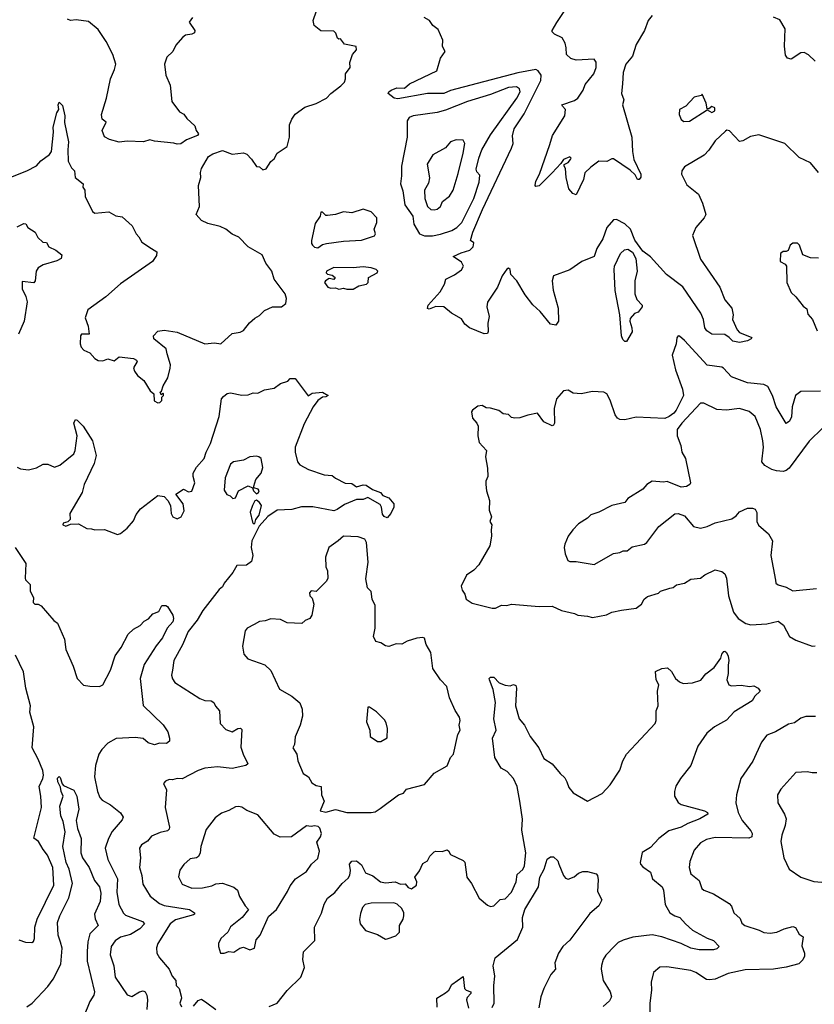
# Model space of a CAD drawing. Extents: x 1921360 to 2014538, y 768294 to 907744.
# Tile 182 of 256: x 1973370 to 1978288, y 801608 to 807701. Entities that reach past the tile are written whole.
import ezdxf

# ---------------------------------------------------------------- set-up
doc = ezdxf.new("R2010")
doc.units = 0

msp = doc.modelspace()

# ---------------------------------------------------------------- linework, layer by layer
at = {"layer": '0CON10XD'}
for points in [[(1975452.5, 807535), (1975379.5, 807549.5), (1975355, 807582.5), (1975345, 807580), (1975337, 807587), (1975327, 807617), (1975315, 807630), (1975235, 807632.9), (1975193.3, 807665), (1975187.1, 807695), (1975208, 807755)], [(1976815, 806617.5), (1976793.3, 806625), (1976768.8, 806655), (1976752.5, 806725), (1976749.2, 806779.2), (1976740, 806795), (1976740, 806805), (1976765, 806817.5), (1976778.8, 806835), (1976782.5, 806845), (1976775, 806852.5), (1976735, 806836.7), (1976719.3, 806810.7), (1976666.7, 806753.3), (1976585, 806673.8), (1976565, 806668.8), (1976560, 806675), (1976565, 806702.5), (1976587.5, 806745), (1976652.2, 806927.8), (1976667, 806985), (1976744.7, 807105), (1976748.8, 807145), (1976728.8, 807165), (1976726.7, 807175), (1976805, 807200), (1976824.3, 807215), (1976857.1, 807265), (1976870, 807300), (1976924.6, 807365), (1976938.7, 807405), (1976938.5, 807438.5), (1976926.3, 807456.3), (1976815, 807450), (1976780.9, 807460.9), (1976754.6, 807485), (1976752.2, 807527.8), (1976746.3, 807556.3), (1976728.3, 807588.3), (1976680.8, 807610.8), (1976666.2, 807625), (1976666.2, 807635), (1976695, 807684), (1976748.8, 807765)], [(1974439.1, 807715), (1974420, 807685), (1974454.4, 807635), (1974451.1, 807618.9), (1974435, 807610.6), (1974395.8, 807604.2), (1974378.3, 807591.7), (1974335.9, 807544.1), (1974318.8, 807505), (1974280.2, 807469.8), (1974265.6, 807425), (1974275, 807356.7), (1974302.2, 807295), (1974311.9, 807195), (1974360, 807130), (1974385.6, 807115.6), (1974405, 807088.8), (1974453.3, 807045), (1974463.3, 807015), (1974477.5, 806995), (1974470, 806985), (1974402.3, 806957.7), (1974366.6, 806933.4), (1974345, 806930), (1974325, 806937.5), (1974205, 806949.2), (1974175, 806957.8), (1974135.5, 806944.5), (1974035, 806948.6), (1973985, 806942.5), (1973925, 806959.2), (1973895, 806976.7), (1973880, 807015), (1973906.1, 807066.1), (1973880, 807085), (1973876.2, 807115), (1973908, 807215), (1973931.2, 807335), (1973957.1, 807392.9), (1973966, 807425), (1973945.9, 807485.9), (1973905.5, 807565.5), (1973855, 807641.2), (1973795, 807688.8), (1973719.7, 807699.7), (1973685, 807696), (1973665, 807703.3)], [(1978314.4, 806754.4), (1978265.3, 806815.3), (1978195, 806848.6), (1978105, 806935.5), (1977945, 806987.8), (1977892.6, 806977.4), (1977845, 806950.8), (1977825, 806948), (1977763, 807013), (1977747, 807017), (1977739.3, 807010.7), (1977675, 806950.8), (1977636.3, 806893.7), (1977607.4, 806862.6), (1977485, 806790), (1977468, 806765), (1977466, 806745), (1977498.9, 806678.9), (1977570.8, 806620.8), (1977595.8, 806565.8), (1977616.4, 806496.4), (1977606.7, 806475), (1977555.5, 806414.5), (1977534.3, 806365), (1977585, 806219.2), (1977702.9, 806045), (1977735, 805966.7), (1977778.8, 805915), (1977786, 805875), (1977782, 805845), (1977811.1, 805781.1), (1977826.2, 805766.2), (1977902.5, 805735), (1977897.5, 805725), (1977875, 805714.3), (1977825.7, 805704.3), (1977785, 805712.5), (1977761.4, 805735), (1977735, 805752.5), (1977655, 805754.3), (1977624, 805775), (1977611.1, 805795), (1977603.1, 805845), (1977585.9, 805885), (1977475, 806047.1), (1977372.9, 806125), (1977275, 806233.1), (1977227.8, 806267.8), (1977177.3, 806337.3), (1977150.8, 806405), (1977115, 806437.5), (1977065, 806464.3), (1977045, 806461.4), (1977005, 806414.4), (1976979.1, 806345), (1976942.9, 806285), (1976926.2, 806235), (1976849.5, 806205), (1976775, 806152.5), (1976673.5, 806116.5), (1976665.6, 806085), (1976672.9, 806027.1), (1976702.2, 805915), (1976705.7, 805835), (1976689.2, 805810.8), (1976655, 805817.1), (1976591.4, 805895), (1976545.4, 805935.4), (1976498.3, 805998.3), (1976447.5, 806085), (1976410, 806125), (1976406.1, 806156.1), (1976395, 806162.5), (1976385, 806157.5), (1976356.7, 806115), (1976328, 806045), (1976266.1, 805953.9), (1976261.2, 805925), (1976275.8, 805865), (1976267.5, 805822.5), (1976269.5, 805770.5), (1976265, 805760), (1976245, 805756.2), (1976153.3, 805795), (1976126.1, 805816.1), (1976105, 805848.8), (1976043.3, 805885), (1975995, 805923.3), (1975945, 805925.8), (1975905, 805908.8), (1975894.1, 805914.1), (1975898, 805935), (1975972.4, 806017.6), (1975999.2, 806065), (1976007.5, 806095), (1976061.7, 806121.7), (1976105, 806153.1), (1976116.7, 806175), (1976105, 806200), (1976053.3, 806235), (1976101.7, 806258.3), (1976156.7, 806275), (1976177.5, 806295), (1976180, 806320), (1976160, 806335), (1976175.8, 806385.8), (1976235, 806525.6), (1976414.6, 806905), (1976424.4, 806935), (1976421.2, 806981.2), (1976430.9, 807025), (1976492.6, 807117.4), (1976596, 807325), (1976597, 807357), (1976578.5, 807385), (1976565, 807392.2), (1976452.4, 807372.4), (1976037.3, 807262.7), (1975995, 807243.8), (1975895, 807244.6), (1975710.8, 807210.8), (1975687.5, 807215), (1975651.2, 807245), (1975654.7, 807255), (1975668.8, 807265), (1975705, 807279.5), (1975751.9, 807278.1), (1975782.2, 807305), (1975951.9, 807385), (1975975, 807463.3), (1976003.8, 807505), (1975986.7, 807535), (1975990, 807575), (1975960.7, 807640.7), (1975926.7, 807665), (1975905.8, 807695.8), (1975873.3, 807715)], [(1977283.8, 807726.2), (1977259.2, 807695), (1977236.6, 807633.4), (1977185, 807547.1), (1977162.5, 807475), (1977120.9, 807425), (1977105.4, 807375), (1977100.4, 807305), (1977095.6, 807245), (1977109.5, 807205), (1977101.8, 807175), (1977159.4, 806975), (1977163.2, 806885), (1977171.8, 806835), (1977214.3, 806745), (1977214.2, 806725.8), (1977205, 806712.5), (1977195, 806712.5), (1977180.2, 806740.2), (1977148.9, 806768.9), (1977045, 806839.2), (1977035, 806840), (1977005, 806822.5), (1976955, 806825.7), (1976905, 806789.2), (1976867.7, 806752.3), (1976858.8, 806711.2), (1976815, 806617.5)], [(1978292.9, 807445), (1978252.7, 807482.7), (1978225, 807496.9), (1978205, 807496.1), (1978145.8, 807455.8), (1978122.9, 807462.9), (1978111.1, 807481.1), (1978103.1, 807536.9), (1978108.5, 807645), (1978075, 807700.6), (1978035, 807716.7)], [(1973305, 806722), (1973415, 806765.8), (1973474.3, 806795.7), (1973501.7, 806828.3), (1973555, 806866.2), (1973567.5, 806885), (1973580, 807005), (1973577.5, 807035), (1973600, 807125), (1973612.5, 807145), (1973607.5, 807175), (1973615, 807190), (1973635, 807170), (1973650, 807105), (1973648.1, 807065), (1973673.1, 806945), (1973667.1, 806895), (1973669.2, 806825), (1973690, 806785), (1973708.8, 806765), (1973713.8, 806725), (1973763.8, 806685), (1973761.2, 806665), (1973773.3, 806645), (1973775.9, 806605.9), (1973820.8, 806515), (1973835, 806504.3), (1973921.3, 806511.3), (1973965, 806487.8), (1974005, 806480.5), (1974065.8, 806425), (1974090, 806375), (1974107.9, 806357.9), (1974126.2, 806325), (1974185, 806286), (1974218.8, 806265), (1974217.7, 806242.3), (1974191.2, 806205), (1973994.6, 806065.4), (1973903.7, 805986.3), (1973791.2, 805905), (1973776.2, 805855), (1973794.4, 805805), (1973800, 805755), (1973752.5, 805755), (1973746.7, 805745), (1973744.2, 805694.2), (1973750, 805675), (1973767.5, 805655), (1973805, 805640), (1973834.5, 805604.5), (1973855, 805592), (1973885, 805590.8), (1973915, 805602), (1973955, 805590), (1973985, 805613.8), (1974075, 805603.3), (1974092.5, 805595), (1974096.7, 805585), (1974073.9, 805546.1), (1974080, 805525), (1974098.3, 805498.3), (1974138.3, 805468.3), (1974177.5, 805405), (1974200, 805385), (1974203, 805343), (1974225, 805330), (1974238.3, 805331.7), (1974250, 805345), (1974250, 805365), (1974260, 805375), (1974260, 805385), (1974255, 805390), (1974245, 805380), (1974240, 805395), (1974248.3, 805401.7), (1974257.5, 805435), (1974286.2, 805485), (1974302, 805545), (1974303.8, 805565), (1974283, 805633), (1974276.2, 805665), (1974200, 805725), (1974198, 805745), (1974225, 805774.2), (1974265, 805779.5), (1974345, 805767.9), (1974515, 805695.7), (1974575, 805700.8), (1974615, 805696), (1974685, 805760), (1974735, 805767.5), (1974755, 805777.5), (1974792.5, 805825), (1974825.7, 805854.3), (1974855, 805870), (1974885, 805901.2), (1974935, 805924), (1974990, 805925), (1975017.5, 805945), (1975022.5, 805975), (1975012.5, 806005), (1974944.7, 806094.7), (1974931.1, 806145), (1974893.3, 806193.3), (1974870, 806245), (1974785, 806294.4), (1974725.5, 806355.5), (1974684.5, 806374.5), (1974645, 806403.8), (1974610.5, 806420.5), (1974535, 806438.8), (1974495, 806457.5), (1974463.3, 806495), (1974482.5, 806545), (1974476.2, 806675), (1974491.2, 806725), (1974488.8, 806755), (1974495, 806780), (1974538.8, 806855), (1974565, 806871.2), (1974625, 806891.2), (1974685, 806868.8), (1974755, 806877.5), (1974775, 806868), (1974805, 806838), (1974835, 806792.5), (1974855, 806790), (1974875, 806772.5), (1974895, 806777.5), (1974925, 806823.3), (1974945, 806840), (1974964.2, 806875), (1975025, 806916.2), (1975040, 806975), (1975039.9, 807050.1), (1975053.8, 807086.2), (1975074.7, 807115.3), (1975135, 807159), (1975205, 807183), (1975269.2, 807215), (1975295.8, 807245), (1975358.7, 807291.3), (1975380, 807315), (1975387.5, 807335), (1975386.2, 807365), (1975416.2, 807405), (1975413.9, 807436.1), (1975430, 807485), (1975453.8, 807515), (1975452.5, 807535)], [(1975875, 806362.8), (1975925, 806364.3), (1975975, 806373), (1976044.4, 806395.6), (1976075.9, 806414.1), (1976106.1, 806445), (1976180.6, 806595), (1976214.7, 806695), (1976218.5, 806738.5), (1976199.1, 806759.1), (1976194.6, 806775), (1976211.2, 806845), (1976230.8, 806895), (1976285, 806987.9), (1976446.6, 807215), (1976466.8, 807255), (1976463, 807273), (1976445, 807284.6), (1976395, 807280.5), (1976285, 807238.9), (1976141.4, 807195), (1976005, 807141.2), (1975955, 807126.9), (1975804.7, 807105.3), (1975780, 807095), (1975768.8, 807075), (1975768.4, 806975), (1975732.8, 806795), (1975733.6, 806735), (1975726.5, 806685), (1975741.9, 806641.9), (1975753.4, 806555), (1975802.5, 806485), (1975810.4, 806435), (1975845, 806376.7), (1975875, 806362.8)], [(1977481.7, 807071.7), (1977515, 807074), (1977625, 807142.5), (1977655, 807127.5), (1977672.5, 807137.5), (1977672.5, 807155), (1977655, 807163.3), (1977635, 807150), (1977625, 807150), (1977620, 807185), (1977595, 807240), (1977587.5, 807232.5), (1977545, 807222.5), (1977492.5, 807165), (1977454, 807145), (1977451.2, 807115), (1977464.1, 807084.1), (1977481.7, 807071.7)], [(1975935, 806523.3), (1975955, 806528.9), (1975975, 806544.3), (1975986.9, 806575), (1976030.6, 806609.4), (1976052.4, 806645), (1976085, 806748.8), (1976114.5, 806875), (1976125.5, 806935), (1976115, 806955.5), (1976072.5, 806957.5), (1976036.2, 806945), (1976005, 806907.5), (1975927.5, 806865), (1975892.3, 806807.7), (1975907, 806723), (1975900.8, 806689.2), (1975876.2, 806645), (1975876.9, 806595), (1975893.3, 806545), (1975915, 806526.9), (1975935, 806523.3)], [(1975215, 806290), (1975245, 806308.8), (1975270, 806315), (1975375, 806330), (1975485, 806337.3), (1975565.9, 806364.1), (1975572.5, 806375), (1975563.3, 806405), (1975580, 806445), (1975580, 806475), (1975545, 806511.9), (1975495, 806528.8), (1975425, 806506.5), (1975375, 806511.1), (1975325.3, 806494.7), (1975275, 806490), (1975265, 806490), (1975245, 806510), (1975235, 806510), (1975230, 806485), (1975199.7, 806440.3), (1975176.7, 806335), (1975176.7, 806315), (1975183.3, 806305), (1975195, 806293.8), (1975215, 806290)], [(1973355, 806418.8), (1973395, 806440), (1973408.3, 806438.3), (1973420, 806415), (1973465, 806386.7), (1973482.7, 806352.7), (1973512.5, 806325), (1973535, 806322.5), (1973550, 806295), (1973594.4, 806274.4), (1973630, 806245), (1973626.4, 806223.6), (1973599.3, 806209.3), (1973515, 806184), (1973483.8, 806165), (1973471.2, 806145), (1973466, 806085), (1973457.5, 806072.5), (1973385, 806080), (1973386, 806035), (1973409, 805989), (1973415.9, 805955), (1973398.2, 805835), (1973362.5, 805755)], [(1978315, 806226.2), (1978265, 806226.7), (1978217.5, 806245), (1978197.5, 806305), (1978185, 806317.5), (1978155, 806317.5), (1978140, 806305), (1978126.4, 806273.6), (1978115, 806266.7), (1978095, 806266.7), (1978080, 806255), (1978077.5, 806205), (1978108.3, 806188.3), (1978116.4, 806176.4), (1978118.8, 806075), (1978145, 806012.5), (1978175, 805986.7), (1978218.8, 805928.8), (1978242.3, 805912.3), (1978248.3, 805878.3), (1978278, 805845), (1978306.7, 805775)], [(1977125, 805710), (1977115, 805710), (1977102.7, 805722.7), (1977096, 805745), (1977084.6, 805875), (1977056.7, 806025), (1977049.1, 806155), (1977052.7, 806175), (1977089.2, 806255), (1977113.3, 806276.7), (1977135, 806280.7), (1977163.3, 806263.3), (1977184.1, 806224.1), (1977191.8, 806145), (1977178.1, 806085), (1977177.3, 806005), (1977190.3, 805970.3), (1977223.3, 805935), (1977222.5, 805925), (1977198.8, 805891.2), (1977175, 805882.5), (1977148.1, 805851.9), (1977145.7, 805835), (1977159.2, 805795), (1977160.7, 805769.3), (1977125, 805710)], [(1975395, 806033.3), (1975435, 806033.8), (1975470, 806055), (1975517.5, 806065), (1975527.5, 806075), (1975530, 806105), (1975583.3, 806135), (1975586.2, 806145), (1975576.7, 806155), (1975545, 806165.5), (1975495, 806171.1), (1975435, 806165.5), (1975315, 806167.1), (1975270, 806145), (1975266.7, 806135), (1975275, 806126.7), (1975305, 806119.2), (1975323.3, 806105), (1975315, 806093.8), (1975285, 806098.8), (1975262.5, 806085), (1975257.5, 806075), (1975276.4, 806046.4), (1975295, 806040), (1975325, 806042.5), (1975345, 806033.3), (1975375, 806040), (1975395, 806033.3)], [(1978327.2, 805402.8), (1978205, 805400), (1978172.5, 805375), (1978151.2, 805305), (1978147.3, 805242.7), (1978135, 805216), (1978115, 805201.2), (1978051.8, 805305), (1978029.1, 805375), (1978000.6, 805430.6), (1977975, 805444.4), (1977875, 805454.1), (1977775, 805491.4), (1977726.9, 805545), (1977715, 805550.9), (1977625, 805563.1), (1977485, 805716.5), (1977455, 805742.9), (1977445, 805744), (1977436.9, 805733.1), (1977433.2, 805695), (1977407.6, 805625), (1977429.8, 805535), (1977472.4, 805415), (1977479.3, 805375), (1977434, 805285), (1977419.2, 805265), (1977390.8, 805245), (1977362.5, 805232.5), (1977185, 805241.1), (1977115.2, 805224.8), (1977085, 805226.9), (1977070, 805235), (1977054.8, 805255), (1977025, 805347.1), (1977005, 805385.7), (1976985, 805396.9), (1976915, 805400), (1976845, 805386.2), (1976795, 805390), (1976765, 805409.2), (1976736.7, 805405), (1976692.9, 805355), (1976678, 805295), (1976680, 805205), (1976675, 805192.5), (1976665, 805186.7), (1976615, 805212), (1976575, 805266.2), (1976515, 805254.4), (1976465, 805236.9), (1976435, 805234.4), (1976415, 805240), (1976395, 805257.1), (1976362.3, 805262.3), (1976335, 805282.5), (1976285, 805297.5), (1976258.3, 805298.3), (1976233, 805313), (1976205, 805310), (1976172.5, 805285), (1976167.5, 805275), (1976172.5, 805235), (1976200, 805205), (1976207.5, 805185), (1976206.2, 805125), (1976214.2, 805084.2), (1976260, 805035), (1976253.3, 804995), (1976266, 804925), (1976267.1, 804875), (1976256, 804845), (1976256, 804825), (1976260, 804785), (1976278.8, 804725), (1976276.2, 804665), (1976291.2, 804625), (1976280, 804595), (1976292.5, 804575), (1976287.5, 804545), (1976291.2, 804505), (1976280.8, 804445), (1976211.5, 804328.5), (1976181.2, 804295), (1976135, 804263.3), (1976102, 804195), (1976109.7, 804169.7), (1976126.2, 804145), (1976133.8, 804115), (1976170.5, 804090.5), (1976295, 804058.8), (1976315, 804060), (1976351.7, 804078.3), (1976385, 804075.8), (1976415, 804083.8), (1976585, 804070.6), (1976665, 804071.5), (1976724, 804044), (1976805, 804025.6), (1976825.5, 804015.5), (1976885, 804010.6), (1976915, 804001.9), (1977002.7, 804017.3), (1977035, 804034), (1977095, 804047.5), (1977185, 804058.6), (1977218.8, 804085), (1977236.2, 804115), (1977255, 804132), (1977325, 804152.5), (1977336.4, 804163.6), (1977395, 804183.8), (1977415, 804186.2), (1977436.1, 804203.9), (1977485, 804214), (1977525, 804238), (1977585, 804246), (1977610, 804265), (1977675, 804296.2), (1977715.8, 804285.8), (1977735, 804272), (1977745.4, 804245.4), (1977757.5, 804135), (1977787.8, 804035), (1977817.1, 803995), (1977865, 803963.6), (1977895, 803955.5), (1977995, 803962.3), (1978065, 803979.6), (1978096.9, 803955), (1978135, 803884), (1978175, 803861.2), (1978275, 803824.5), (1978294.4, 803825.6)], [(1973355, 804931.9), (1973375, 804922.2), (1973425, 804915.7), (1973473.2, 804926.8), (1973515, 804950), (1973545, 804950), (1973585, 804932.5), (1973618.8, 804945), (1973704.2, 805015), (1973714.3, 805035), (1973726.3, 805126.3), (1973705.8, 805204.2), (1973715, 805227.5), (1973725, 805223.3), (1973762.5, 805185), (1973821.4, 805095), (1973843.5, 805005), (1973831.1, 804955), (1973768.6, 804825), (1973757.5, 804775), (1973681.2, 804645), (1973681.7, 804608.3), (1973667, 804593), (1973640, 804585), (1973637.5, 804575), (1973655, 804566.7), (1973685, 804580), (1973735, 804580.8), (1973785, 804552), (1973815, 804551.2), (1973835, 804543.8), (1973895, 804546), (1973975, 804516.2), (1973995, 804521.2), (1974035.8, 804554.2), (1974075, 804600), (1974091.7, 804638.3), (1974118.8, 804675), (1974225, 804755.8), (1974265, 804750), (1974287.5, 804725), (1974302.5, 804695), (1974306.7, 804645), (1974318.8, 804625), (1974345, 804612), (1974370, 804625), (1974388.3, 804661.7), (1974380.9, 804705), (1974337.5, 804765), (1974383.8, 804796.2), (1974415, 804778.8), (1974435, 804782.5), (1974453.8, 804835), (1974443.1, 804875), (1974444.4, 804895), (1974465, 804932), (1974511.9, 804985), (1974524.4, 805025), (1974552, 805078), (1974604.2, 805245.8), (1974618.8, 805355), (1974630.5, 805369.5), (1974655, 805386.7), (1974675, 805391.2), (1974745, 805376.9), (1974785, 805379.2), (1974815, 805391.4), (1974845, 805390.6), (1974885, 805410), (1974945, 805421.2), (1974985, 805450), (1975030, 805465), (1975045, 805480), (1975075, 805480), (1975155, 805373.3), (1975180.3, 805389.7), (1975245, 805396), (1975280, 805375), (1975265, 805366.7), (1975245, 805366), (1975214.7, 805345.3), (1975186, 805305), (1975130, 805200), (1975074.2, 805055), (1975074.4, 805024.4), (1975088.6, 804965), (1975105, 804947.1), (1975157, 804917), (1975255, 804883.8), (1975305, 804880), (1975323.9, 804863.9), (1975385, 804833.8), (1975425, 804831.2), (1975455, 804810), (1975495, 804822), (1975515, 804821.2), (1975554.3, 804794.3), (1975602.5, 804775), (1975617.5, 804757.5), (1975655, 804741.2), (1975686, 804705), (1975686, 804685), (1975667.1, 804645), (1975645, 804619.2), (1975625, 804625.8), (1975615, 804642), (1975610, 804685), (1975600.9, 804700.9), (1975525, 804744.6), (1975495, 804732), (1975472.7, 804732.8), (1975455, 804731.1), (1975379.5, 804700.5), (1975335, 804669.4), (1975315, 804662.2), (1975185, 804686.8), (1975115, 804686.2), (1975055, 804669.4), (1974963.9, 804666.1), (1974905, 804627.5), (1974852.5, 804567.5), (1974806.2, 804475), (1974802, 804435), (1974814, 804385), (1974805, 804347.5), (1974774.1, 804325.9), (1974715, 804324), (1974689.2, 804280.8), (1974636, 804215), (1974625, 804191.2), (1974604.4, 804175.6), (1974504.6, 804045), (1974468.5, 803985), (1974412.9, 803915), (1974377.6, 803832.4), (1974324.4, 803735), (1974315.8, 803675.8)], [(1978342, 805175), (1978256.3, 805093.7), (1978131.9, 804925), (1978115, 804911.1), (1978095, 804905.6), (1978055, 804908.9), (1978025, 804917.5), (1977982.4, 804942.4), (1977962.9, 804965), (1977974.2, 805055), (1977970.6, 805095), (1977954.4, 805165), (1977922.2, 805245), (1977885, 805275.5), (1977825.6, 805294.4), (1977745, 805285.5), (1977685, 805289.5), (1977605, 805328.1), (1977585, 805328.1), (1977468.8, 805205), (1977440.5, 805165), (1977439.4, 805125), (1977461.9, 805065), (1977469.2, 805025), (1977490.8, 804985), (1977522.5, 804835), (1977517.5, 804825), (1977497.3, 804812.7), (1977465, 804808), (1977377, 804843), (1977355, 804838.8), (1977285, 804846.2), (1977252.5, 804825), (1977227.5, 804795), (1977135, 804737.5), (1977115, 804713.3), (1977035.9, 804694.1), (1976955, 804653.8), (1976905, 804636.7), (1976885, 804616.7), (1976828.3, 804581.7), (1976793.3, 804545), (1976764.1, 804505.9), (1976743.3, 804455), (1976740, 804435), (1976746.7, 804395), (1976763.8, 804355), (1976775, 804347.5), (1976815, 804348.8)], [(1974688.3, 804738.3), (1974705, 804742.5), (1974725, 804786.2), (1974785, 804816.7), (1974810, 804805), (1974816.7, 804785), (1974835, 804766.7), (1974848.8, 804775), (1974852, 804785), (1974846, 804795), (1974820, 804805), (1974820, 804815), (1974831.2, 804855), (1974864, 804895), (1974875, 804930), (1974863.8, 804985), (1974851.2, 804995), (1974835, 805000), (1974795, 804995.6), (1974755, 804974.4), (1974694, 804965), (1974675, 804950.8), (1974641.2, 804865), (1974635, 804790), (1974651.7, 804761.7), (1974673.6, 804753.6), (1974688.3, 804738.3)], [(1974815, 804582.5), (1974825, 804583.3), (1974832.5, 804607.5), (1974852.5, 804635), (1974866, 804695), (1974853.9, 804713.9), (1974835, 804727.5), (1974825, 804722.5), (1974810, 804695), (1974797.3, 804652.7), (1974811.2, 804591.2), (1974815, 804582.5)], [(1976815, 804348.8), (1976925, 804328.8), (1977045, 804397.5), (1977085, 804403.8), (1977105, 804414), (1977130, 804415), (1977161.3, 804438.7), (1977237.5, 804455), (1977251.2, 804465), (1977325.6, 804564.4), (1977425, 804644), (1977445.8, 804645.8), (1977485, 804631.2), (1977540, 804565), (1977585, 804554.3), (1977625.5, 804564.5), (1977675, 804586.9), (1977777.6, 804612.4), (1977805, 804630.8), (1977826.2, 804655), (1977875, 804678), (1977905, 804678), (1977921.7, 804671.7), (1977932.3, 804652.3), (1977932.9, 804595), (1977942.4, 804572.4), (1978005, 804519.2), (1978030.6, 804475), (1978018.8, 804385), (1978047.3, 804232.7), (1978051.2, 804215), (1978065, 804203.8), (1978115, 804188.8), (1978155, 804167.1), (1978301.7, 804181.7)], [(1975545, 802794.4), (1975570.3, 802799.7), (1975601.4, 802818.6), (1975715, 802904), (1975745, 802914), (1975765, 802940), (1975875, 802968), (1975935, 803037.5), (1976015, 803084.2), (1976036.2, 803135), (1976055, 803156.7), (1976082.1, 803277.9), (1976096, 803305), (1976090.6, 803335), (1976096.9, 803365), (1976092.9, 803385), (1976065.8, 803425.8), (1976030, 803505), (1976014.2, 803575), (1975975.7, 803615), (1975927.5, 803685), (1975915.7, 803785.7), (1975885.5, 803835.5), (1975875, 803873.3), (1975865, 803878.8), (1975827.3, 803872.7), (1975767.5, 803855), (1975735, 803837.5), (1975700.7, 803839.3), (1975655, 803822.5), (1975635, 803826), (1975605, 803844), (1975575, 803854), (1975560.8, 803885), (1975570, 803935), (1975569.4, 804075), (1975552.5, 804115), (1975545, 804162.5), (1975523.8, 804185), (1975511.7, 804241.7), (1975526.9, 804345), (1975517.1, 804465), (1975505.8, 804485.8), (1975465, 804500), (1975373.3, 804505), (1975341.2, 804475), (1975283.1, 804435), (1975263.1, 804375), (1975264, 804315), (1975275, 804290), (1975277, 804243), (1975266.4, 804223.6), (1975205, 804162.5), (1975175, 804167.5), (1975164, 804155), (1975166.7, 804135), (1975180.7, 804120.7), (1975191.2, 804085), (1975178, 804015), (1975166.7, 803995), (1975137.7, 803982.3), (1975115.8, 803964.2), (1975025, 803969.2), (1974985, 803990), (1974925, 803994.2), (1974889.7, 803980.3), (1974855, 803976), (1974821.9, 803958.1), (1974777.5, 803935), (1974765, 803920), (1974748.8, 803825), (1974756.7, 803775), (1974782.5, 803745), (1974888.1, 803708.1), (1974924.4, 803674.4), (1974977.5, 803557.5), (1975055, 803514.2), (1975104.5, 803474.5), (1975118.1, 803435), (1975119.8, 803390.2), (1975105.4, 803334.6), (1975076.1, 803263.9), (1975070, 803215), (1975061.2, 803195), (1975085.6, 803155), (1975092.5, 803115), (1975125, 803036.2), (1975158, 803015), (1975178.7, 802978.7), (1975205, 802962.9), (1975236.2, 802955), (1975237.5, 802905), (1975253.8, 802865), (1975230, 802805), (1975265, 802796), (1975325, 802813.8), (1975395, 802795.5), (1975545, 802794.4)], [(1973341.5, 804435), (1973408.2, 804335), (1973403.5, 804245), (1973405.8, 804235), (1973435.6, 804205.6), (1973435.6, 804165), (1973454.5, 804124.5), (1973453.9, 804093.9), (1973464, 804085), (1973485, 804083.3), (1973502.8, 804072.8), (1973582.3, 803982.3), (1973605, 803966.7), (1973647.3, 803867.3), (1973655, 803803.3), (1973701.1, 803701.1), (1973726.8, 803625), (1973765, 803583.6), (1973805, 803576.7), (1973865, 803574.6), (1973884.5, 803585.5), (1973931.8, 803675), (1973961.1, 803765), (1973997.5, 803815), (1974040.8, 803899.2), (1974075, 803930), (1974115, 803951.9), (1974140.9, 803979.2), (1974167.7, 803992.3), (1974195, 804023.4), (1974232.2, 804037.8), (1974250, 804075), (1974275, 804075.6), (1974285, 804069.2), (1974317.9, 804015), (1974322.3, 803995), (1974317.5, 803975), (1974282.7, 803935), (1974254, 803875), (1974215, 803826.5), (1974139.7, 803710.3), (1974116.1, 803625), (1974135, 803456), (1974257.6, 803337.6), (1974286.2, 803295), (1974298.1, 803255), (1974296.7, 803236.7), (1974277.9, 803222.1), (1974235, 803223.8), (1974205, 803214.1), (1974166, 803225), (1974133.3, 803253.3), (1974085, 803259.1), (1973967.1, 803252.9), (1973915, 803223.1), (1973877.5, 803185), (1973860, 803155), (1973838.6, 803085), (1973832.9, 803015), (1973850.9, 802925), (1973866.7, 802886.7), (1973880.8, 802870.8), (1973931.7, 802841.7), (1973995, 802793.8), (1974010, 802765), (1974005, 802750), (1973943.2, 802676.8), (1973918.9, 802635), (1973900, 802575), (1973916.5, 802505), (1973974.6, 802385), (1973971.9, 802301.9), (1973983.6, 802225), (1974011.9, 802171.9), (1974025, 802158.9), (1974131.1, 802121.1), (1974142.2, 802105), (1974113.8, 802075), (1974055, 802040.5), (1973995, 802022.4), (1973960, 802000), (1973935.4, 801965), (1973929.1, 801915), (1973952.5, 801845), (1973961.1, 801775), (1974035, 801666.7), (1974065, 801656), (1974111.2, 801685), (1974135, 801691.4), (1974145.7, 801685), (1974156.4, 801665), (1974161.5, 801635), (1974156.9, 801575)], [(1974913.3, 801595), (1974964.2, 801615.8), (1975025, 801694.3), (1975110.8, 801775), (1975133.1, 801835), (1975123.1, 801885), (1975127.7, 801932.3), (1975196.8, 802003.2), (1975194.6, 802085.4), (1975238.5, 802171.5), (1975255, 802227.5), (1975275, 802264), (1975321.2, 802298.8), (1975365.7, 802355), (1975402.3, 802387.7), (1975413, 802407), (1975418.1, 802435), (1975411.9, 802475), (1975425, 802493.8), (1975455, 802496.2), (1975485, 802470), (1975511.1, 802421.1), (1975555, 802402), (1975603.6, 802366.4), (1975635, 802360), (1975695, 802365.7), (1975727.7, 802352.3), (1975755, 802353.3), (1975775, 802330), (1975795, 802323.3), (1975826.2, 802345), (1975828.8, 802365), (1975816.7, 802395), (1975845.6, 802434.4), (1975865, 802480), (1975895, 802496.7), (1975908, 802525), (1975935, 802551.2), (1975946.4, 802556.4), (1975985, 802553.8), (1976015, 802563.3), (1976025, 802557.5), (1976037.5, 802535), (1976115, 802498), (1976125, 802486.7), (1976137.5, 802395), (1976165.8, 802355), (1976214.5, 802264.5), (1976265, 802221.2), (1976285, 802214), (1976305, 802218), (1976345, 802256.2), (1976375, 802260), (1976415, 802302.9), (1976443.1, 802365), (1976448.3, 802411.7), (1976485, 802441.9), (1976495.4, 802465), (1976503.8, 802545), (1976477.8, 802685), (1976482.7, 802752.7), (1976466, 802865), (1976448.5, 802955), (1976425.5, 803005), (1976388.3, 803048.3), (1976349.2, 803069.2), (1976310.4, 803135), (1976296.2, 803255), (1976319.6, 803305), (1976304.4, 803375), (1976314.4, 803475), (1976301.4, 803555), (1976278, 803615), (1976276.7, 803625), (1976285, 803633.3), (1976305, 803632.5), (1976338.3, 803598.3), (1976375, 803582), (1976405, 803578.8), (1976427.5, 803587.5), (1976440.8, 803580.8), (1976445.7, 803565), (1976439.4, 803455), (1976461.2, 803375), (1976494, 803335), (1976529.2, 803265), (1976582.9, 803195), (1976615, 803128.8), (1976665, 803096.2), (1976715, 803036), (1976745, 803010), (1976756.5, 802985), (1976768.9, 802948.9), (1976795, 802917.5), (1976885, 802864), (1976975, 802911.9), (1977025, 802965.6), (1977085, 803057.5), (1977102.8, 803115), (1977125, 803156.7), (1977304.3, 803345.7), (1977310, 803365), (1977310, 803425), (1977322, 803455), (1977318.6, 803545), (1977325.6, 803585), (1977308.8, 803615), (1977305, 803666.7), (1977345, 803686), (1977379.3, 803689.3), (1977405, 803667.5), (1977430, 803625), (1977455, 803603.3), (1977476.4, 803593.6), (1977535, 803596.7), (1977586, 803614), (1977616.4, 803653.6), (1977667.6, 803692.4), (1977709.7, 803750.3), (1977716, 803775), (1977728.3, 803791.7), (1977735, 803793.8), (1977745, 803786), (1977755, 803762.5), (1977759.4, 803735), (1977754.4, 803705.6), (1977755.5, 803654.5), (1977748, 803615), (1977760, 803585), (1977775, 803578.8), (1977835, 803583.3), (1977886.4, 803573.6), (1977915, 803578), (1977940, 803565), (1977952.5, 803545), (1977920, 803515), (1977903.8, 803485), (1977792, 803418), (1977745, 803365.7), (1977670.8, 803325), (1977623.5, 803286.5), (1977567.8, 803205), (1977524.4, 803085), (1977460, 803005), (1977431.7, 802958.3), (1977422.4, 802925), (1977423.2, 802895), (1977446, 802856), (1977465, 802843.6), (1977608.8, 802805), (1977628, 802795), (1977628.8, 802785), (1977580, 802755), (1977505, 802726.1), (1977465, 802703.8), (1977388.3, 802681.7), (1977326, 802635), (1977275, 802578.8), (1977223.2, 802546.8), (1977210, 802485), (1977213.3, 802475), (1977227.7, 802457.7), (1977275, 802426), (1977287.1, 802385), (1977346, 802335), (1977354.7, 802315), (1977365.4, 802225), (1977393.3, 802175), (1977425, 802155.5), (1977456, 802146), (1977490.5, 802105), (1977535, 802066.9), (1977625, 802017.5), (1977665, 802002.5), (1977699.2, 801965), (1977685, 801950.6), (1977665, 801944.4), (1977575.4, 801944.6), (1977525, 801955.8), (1977464.8, 801984.8), (1977345, 802025.3), (1977285, 802038.8), (1977165, 802022.9), (1977105, 802005.8), (1977075, 801990), (1977051.3, 801968.7), (1976998.3, 801911.7), (1976982.5, 801885), (1976971.3, 801848.7), (1976968.6, 801825), (1976982.2, 801755), (1977024.4, 801685), (1977032.2, 801655), (1977020, 801630), (1976981.2, 801595)], [(1973365, 802007.5), (1973405, 801992.5), (1973445, 801991.2), (1973455, 801997.5), (1973462, 802015), (1973464.4, 802085), (1973478.5, 802135), (1973582.3, 802345), (1973575.3, 802455), (1973541.4, 802531.4), (1973514.5, 802565), (1973485.6, 802615), (1973456.9, 802636.9), (1973506, 802825), (1973501.5, 802895), (1973490, 802955), (1973513.9, 803005), (1973516.8, 803025), (1973512.4, 803055), (1973485, 803125.8), (1973447.5, 803195), (1973458.2, 803325), (1973433.1, 803415), (1973436.4, 803455), (1973408.9, 803565), (1973392.7, 803665), (1973345, 803768.8)], [(1974315.8, 803675.8), (1974308.9, 803645), (1974315, 803621.2), (1974329.8, 803599.8), (1974485, 803501.2), (1974515, 803488.8), (1974555, 803485.8), (1974571.2, 803475), (1974581.9, 803451.9), (1974606.2, 803425), (1974610.8, 803345), (1974645, 803308), (1974685, 803294), (1974720, 803315), (1974735.8, 803315.8), (1974745, 803307.5), (1974739.7, 803199.7), (1974752.9, 803155), (1974782.5, 803095), (1974770, 803085), (1974685, 803066.9), (1974595, 803078.2), (1974515, 803070), (1974475, 803055.8), (1974375, 803003.1), (1974344.2, 803005.8), (1974315, 802997.5), (1974295, 802998.8), (1974271.8, 802988.2), (1974261.1, 802975), (1974278, 802935), (1974271.1, 802825), (1974298.1, 802705), (1974295, 802691.2), (1974285, 802681.9), (1974238.5, 802671.5), (1974185, 802649.4), (1974161.8, 802618.2), (1974124, 802595), (1974112.5, 802575), (1974117.8, 802515), (1974111.2, 802455), (1974126.1, 802405), (1974132.1, 802352.1), (1974176.9, 802276.9), (1974235, 802232.5), (1974265, 802219.6), (1974421.2, 802195), (1974452.5, 802175), (1974452, 802165), (1974445, 802160.6), (1974335, 802130), (1974300.5, 802105), (1974224.4, 801985), (1974217.3, 801957.3), (1974219.4, 801925), (1974234.6, 801894.6), (1974295, 801826.2), (1974313, 801783), (1974335.5, 801755.5), (1974338.2, 801725), (1974357.1, 801705), (1974369.1, 801659.1), (1974370.6, 801645), (1974360.4, 801615), (1974372.1, 801592.1)], [(1975605, 803233.8), (1975643.9, 803256.1), (1975645.6, 803315.6), (1975638.8, 803348.8), (1975627.7, 803367.7), (1975577.8, 803417.8), (1975535, 803446.7), (1975525, 803447.5), (1975516.7, 803355), (1975538, 803305), (1975540, 803265), (1975585, 803233.8), (1975605, 803233.8)], [(1978295, 803389.4), (1978235, 803388.5), (1978205, 803378.1), (1978165, 803350), (1978128.9, 803341.1), (1978048.8, 803295), (1977995, 803274.2), (1977960.9, 803229.1), (1977908.5, 803111.5), (1977834.2, 803005), (1977806.6, 802903.4), (1977803.3, 802855), (1977816.5, 802795), (1977842.9, 802745), (1977895, 802682), (1977903.3, 802665), (1977901.4, 802645), (1977883.4, 802636.6), (1977675, 802640.9), (1977621.7, 802628.3), (1977585, 802607.5), (1977545, 802561.2), (1977517.4, 802492.6), (1977513.3, 802455), (1977524, 802416), (1977575.8, 802375), (1977592, 802325), (1977605, 802314.3), (1977665, 802292.5), (1977761.1, 802231.1), (1977775.6, 802215), (1977790.6, 802175), (1977828.6, 802138.6), (1977840.6, 802110.6), (1977858.8, 802095), (1977946.7, 802066.7), (1977975, 802051.5), (1978015, 802048.5), (1978055.6, 802054.4), (1978102.5, 802075), (1978155, 802088.8), (1978172.5, 802082.5), (1978195, 802041.2), (1978220, 802025), (1978211.2, 801968.8), (1978226.9, 801925), (1978227.8, 801905), (1978216.4, 801883.6), (1978191.9, 801858.1), (1978115, 801837.1), (1978035, 801825.9), (1977860.3, 801820.3), (1977755, 801799.5), (1977675, 801764.5), (1977638.7, 801758.7), (1977622, 801762), (1977555, 801805.6), (1977525, 801816.7), (1977375, 801840.8), (1977333.2, 801836.8), (1977293.8, 801805), (1977279.2, 801745), (1977281.4, 801695), (1977271.4, 801615), (1977269.4, 801515)], [(1973415, 801592.1), (1973447.8, 801615), (1973545, 801718.1), (1973577.2, 801762.8), (1973625, 801856.2), (1973632.3, 801955), (1973621.7, 801991.7), (1973607.5, 802035), (1973604.3, 802115), (1973617.6, 802155), (1973674.1, 802265.9), (1973696.2, 802355), (1973676, 802445), (1973658.1, 802485), (1973637.7, 802585), (1973651.8, 802675), (1973638.6, 802738.6), (1973624.5, 802775), (1973619.2, 802835), (1973638.8, 802895), (1973625.8, 802925), (1973622.2, 802952.2), (1973606, 802985), (1973605, 803007.5), (1973615, 803016.7), (1973620.5, 803010.5), (1973632, 802972), (1973641.7, 802961.7), (1973705, 802932.5), (1973724, 802895), (1973736.7, 802815), (1973720, 802745), (1973728.2, 802695), (1973749.8, 802635), (1973748.5, 802545), (1973758.2, 802515), (1973777, 802487), (1973800, 802455), (1973833.4, 802375), (1973863.6, 802335), (1973872.3, 802295), (1973867.6, 802245), (1973832.9, 802165), (1973837, 802137), (1973855.8, 802095), (1973804.6, 802045), (1973792.6, 801995), (1973787.6, 801935), (1973788.4, 801875), (1973833.2, 801685), (1973829.3, 801665), (1973803.9, 801625), (1973765, 801528.9)], [(1978305, 803040.5), (1978275, 803041.1), (1978244.3, 803045.7), (1978175, 803042), (1978080.6, 802939.4), (1978060, 802905), (1978062.9, 802855), (1978103.8, 802783.8), (1978113.3, 802755), (1978107.8, 802715), (1978086.5, 802655), (1978082.2, 802615), (1978100.8, 802515), (1978133.8, 802445), (1978205, 802394.4), (1978285, 802368.1), (1978334.3, 802364.3)], [(1974635, 801924), (1974665, 801933.8), (1974695, 801931.2), (1974732.5, 801955), (1974755, 801962), (1974795, 801945.7), (1974823.3, 801955), (1974832.9, 802007.1), (1974858.8, 802035), (1974909.7, 802150.3), (1974960, 802195), (1975028.6, 802305), (1975045, 802341.2), (1975078, 802385), (1975145, 802430), (1975175.5, 802474.5), (1975215, 802510), (1975226.6, 802556.6), (1975208.3, 802611.7), (1975232, 802645), (1975237.1, 802665), (1975228, 802698), (1975217.7, 802707.7), (1975195, 802713.3), (1975175, 802707.5), (1975145, 802712.5), (1975052.5, 802645), (1974982.2, 802642.2), (1974945, 802661.2), (1974845, 802781.4), (1974775, 802808.1), (1974745, 802827.8), (1974725, 802832.5), (1974705, 802829.2), (1974665, 802807.5), (1974618.3, 802791.7), (1974579.1, 802760.9), (1974525, 802690), (1974490.9, 802585), (1974487.8, 802545), (1974476.4, 802523.6), (1974465, 802514.2), (1974425, 802508), (1974385, 802473.8), (1974361.3, 802438.7), (1974353.6, 802396.4), (1974375, 802351.9), (1974435, 802326.2), (1974502.1, 802327.9), (1974558.9, 802341.1), (1974585, 802354.2), (1974625, 802357.5), (1974695, 802332.9), (1974717.5, 802315), (1974731.1, 802275), (1974765, 802218), (1974786.2, 802195), (1974746.7, 802145), (1974675, 802087.5), (1974658, 802055), (1974615.6, 802014.4), (1974600.8, 801985), (1974600.8, 801965), (1974613.3, 801925), (1974635, 801924)], [(1976295, 801587.5), (1976306.1, 801615), (1976305.3, 801725), (1976311.7, 801781.7), (1976301.3, 801845), (1976313.7, 801896.3), (1976450.3, 802009.7), (1976483.3, 802085), (1976481.8, 802145), (1976496.2, 802195), (1976580.5, 802335), (1976588.5, 802395), (1976615.5, 802445), (1976635, 802505.7), (1976655, 802520.6), (1976675, 802520), (1976700, 802495), (1976706.9, 802475), (1976736, 802405), (1976749.2, 802389.2), (1976765, 802382), (1976802.3, 802397.7), (1976829.7, 802420.3), (1976855, 802428.9), (1976885, 802430), (1976937.5, 802415), (1976945.6, 802405), (1976951.2, 802378.8), (1976945.8, 802305.8), (1976973.3, 802255), (1976955, 802216.7), (1976899.7, 802170.3), (1976774.4, 802005), (1976731.9, 801965), (1976704.6, 801925.4), (1976681.9, 801865), (1976685.8, 801825), (1976656.8, 801793.2), (1976613.8, 801706.2), (1976595.6, 801655), (1976583.4, 801586.6)], [(1975635, 802012), (1975645, 802013.8), (1975698.3, 802031.7), (1975721.9, 802055), (1975720.6, 802095), (1975744, 802135), (1975747.5, 802155), (1975747.5, 802175), (1975735, 802200), (1975706.6, 802226.6), (1975685, 802235.5), (1975545, 802233.3), (1975508.8, 802225), (1975492.8, 802207.2), (1975479.8, 802170.2), (1975473, 802133), (1975476.7, 802105), (1975510, 802065), (1975585, 802040.6), (1975635, 802012)], [(1975955, 801590), (1975951.2, 801645), (1976005, 801678.5), (1976027.1, 801695), (1976045, 801730), (1976115, 801780), (1976123.8, 801705), (1976133.3, 801695), (1976163.3, 801685), (1976162, 801675), (1976139.8, 801650.2), (1976136.2, 801635), (1976147.9, 801585)], [(1974445, 801596.2), (1974475, 801630.8), (1974495, 801639.2), (1974528, 801618), (1974585, 801575.3)]]:
    msp.add_lwpolyline(points, dxfattribs=at)

doc.saveas('drawing.dxf')
